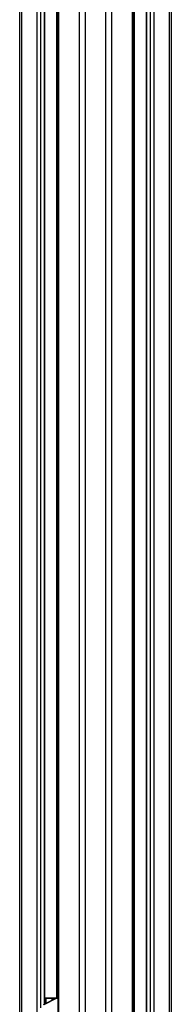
# Model space of a CAD drawing. Header units: millimetres. Extents: x 20 to 19305, y 40 to 15632.
# Tile 88 of 114: x 18223 to 18514, y 2768 to 4661. Entities that reach past the tile are written whole.
import ezdxf

# ---------------------------------------------------------------- set-up
doc = ezdxf.new("R2010")
doc.units = ezdxf.units.MM

msp = doc.modelspace()

# ---------------------------------------------------------------- linework, layer by layer
at = {"color": 8, "linetype": 'Continuous', "lineweight": 25, "ltscale": 2}
for p, q in [((18337.5, 2191.49), (18337.5, 7939.49)), ((18348.58, 7939.49), (18348.58, 2191.49)), ((18388.53, 2191.49), (18388.53, 7939.49)), ((18399.6, 7939.49), (18399.6, 2191.49)), ((18439.7, 2191.49), (18439.7, 7939.49)), ((18466.66, 7939.49), (18466.66, 2191.49)), ((18474.44, 2191.49), (18474.44, 7939.49)), ((18480.62, 7939.49), (18480.62, 2191.49)), ((18511.1, 2191.49), (18511.1, 7939.49)), ((18442.98, 6551.97), (18442.98, 2191.49)), ((18297.4, 5797.77), (18297.4, 2191.49)), ((18226, 5783.91), (18226, 2191.49)), ((18256.49, 2191.49), (18256.49, 5779.56)), ((18262.66, 5779.56), (18262.66, 2761.38)), ((18270.44, 2768.25), (18270.44, 5779.56)), ((18294.12, 2780.49), (18294.12, 5788.89)), ((18271.6, 2779.49), (18270.87, 2779.49)), ((18271.6, 2768.84), (18271.6, 2779.49)), ((18292.41, 2779.49), (18272.99, 2779.49)), ((18272.99, 2779.49), (18272.99, 2769.56)), ((18296.02, 2779.53), (18292.99, 2779.53)), ((18296.02, 2780.33), (18294.2, 2780.05))]:
    msp.add_line(p, q, dxfattribs=at)
at = {"color": 7, "linetype": 'Continuous', "lineweight": 25, "ltscale": 2}
for p, q in [((18441.09, 2191.49), (18441.09, 7939.49)), ((18466.23, 7939.49), (18466.23, 2191.49)), ((18514.45, 7939.49), (18514.45, 2191.49)), ((18296.02, 5794.7), (18296.02, 2191.49)), ((18222.66, 2191.49), (18222.66, 5785.05)), ((18270.87, 2768.46), (18270.87, 5779.56)), ((18287.38, 2776.95), (18268.15, 2767.07)), ((18292.99, 2779.53), (18269.23, 2767.32)), ((18270.87, 2780.49), (18272.3, 2780.49)), ((18271.6, 2779.49), (18272.99, 2779.49)), ((18272.3, 2780.49), (18296.02, 2780.49)), ((18291.35, 2778.99), (18289.99, 2778.99)), ((18291.91, 2779.28), (18290.86, 2778.74)), ((18293.41, 2779.92), (18291.91, 2779.28))]:
    msp.add_line(p, q, dxfattribs=at)
at = {"color": 7, "linetype": 'Continuous', "lineweight": 25, "ltscale": 4}
for centre, radius, start, end in [((18272.48, 2779.62), 0.893, 101.42175, 188.04947), ((18272.11, 2779.62), 0.889, 351.49317, 77.59035), ((18290.55, 2769.12), 9.89, 93.26041, 148.86493), ((18297.12, 2771.51), 9.02, 108.88637, 117.26019)]:
    msp.add_arc(centre, radius, start, end, dxfattribs=at)
at = {"color": 8, "linetype": 'Continuous', "lineweight": 25, "ltscale": 4}
for centre, radius, start, end in [((18292.96, 2777.19), 2.34, 89.45913, 116.88089), ((18294.19, 2777.62), 2.42, 89.82565, 108.78632)]:
    msp.add_arc(centre, radius, start, end, dxfattribs=at)
at = {"color": 7, "linetype": 'Continuous', "lineweight": 25, "ltscale": 2}
for points, knots in [([(18290.87, 2778.72), (18290.72, 2778.64), (18290.46, 2778.51), (18290.03, 2778.18), (18288.98, 2777.69), (18288.06, 2777.26), (18287.39, 2776.94)], [0, 0, 0, 0, 0.2579641, 0.4557188, 0.6035397, 1, 1, 1, 1]), ([(18296.02, 2780.39), (18295.51, 2780.36), (18294.62, 2780.32), (18293.79, 2780.01), (18293.43, 2779.87)], [0, 0, 0, 0, 0.5618644, 1, 1, 1, 1])]:
    msp.add_open_spline(points, degree=3, knots=knots, dxfattribs=at)

doc.saveas('drawing.dxf')
